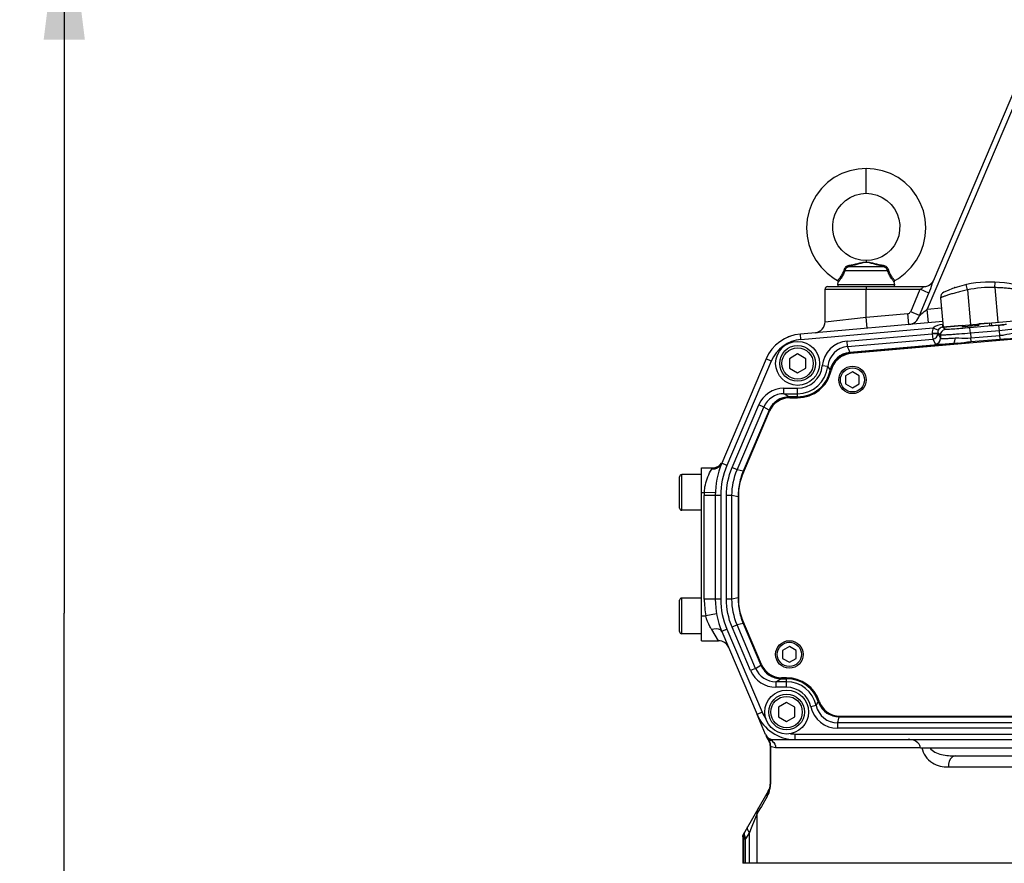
# Model space of a CAD drawing. Header units: millimetres. Extents: x 0 to 8410, y 0 to 5940.
# Tile 56 of 85: x 3360 to 3719, y 3324 to 3631. Entities that reach past the tile are written whole.
import ezdxf

# ---------------------------------------------------------------- set-up
doc = ezdxf.new("R2010")
doc.units = ezdxf.units.MM
doc.header["$LTSCALE"] = 462.55
doc.layers.get('0').update_dxf_attribs({"linetype": 'CONTINUOUS'})
for name, color, linetype in [('204101000013-1_DXF_DIMENSION', 7, 'CONTINUOUS'), ('204101000013_DXF_DIMENSION', 7, 'CONTINUOUS'), ('304102000035DXF_CONTINUOUS_LINE', 7, 'CONTINUOUS'), ('304103000018DXF_CONTINUOUS_LINE', 7, 'CONTINUOUS'), ('304105000131DXF_CONTINUOUS_LINE', 7, 'CONTINUOUS'), ('304107000013DXF_CONTINUOUS_LINE', 7, 'CONTINUOUS'), ('501023000046DXF_CONTINUOUS_LINE', 7, 'CONTINUOUS'), ('501023000047DXF_CONTINUOUS_LINE', 7, 'CONTINUOUS'), ('501023000078DXF_CONTINUOUS_LINE', 7, 'CONTINUOUS'), ('501023000231DXF_CONTINUOUS_LINE', 7, 'CONTINUOUS'), ('501038000004DXF_CONTINUOUS_LINE', 7, 'CONTINUOUS'), ('504001000008DXF_CONTINUOUS_LINE', 7, 'CONTINUOUS')]:
    doc.layers.add(name, color=color, linetype=linetype)
doc.styles.get("Standard").update_dxf_attribs({"font": 'txt', "width": 0.7})
doc.dimstyles.new('DIMSTYLE_1', dxfattribs={"dimtxt": 70, "dimasz": 60, "dimexe": 1.5, "dimexo": 0, "dimgap": 1.75, "dimtad": 0, "dimtih": 1, "dimtoh": 1, "dimdsep": 46, "dimtxsty": 'Standard', "dimblk": '_FILLED', "dimblk1": '_FILLED', "dimblk2": '_FILLED', "dimcen": 0.09, "dimclrt": 5, "dimazin": 2, "dimtp": 0.01, "dimtm": 0.01, "dimtfac": 1, "dimtofl": 0, "dimtmove": 0, "dimatfit": 3, "dimldrblk": '_FILLED', "dimfxl": 0, "dimtolj": 1, "dimarcsym": 0})
doc.dimstyles.new('DIMSTYLE_7', dxfattribs={"dimtxt": 70, "dimasz": 60, "dimexe": 1.5, "dimexo": 0, "dimgap": 1.75, "dimtad": 1, "dimdsep": 46, "dimtxsty": 'Standard', "dimblk": '_FILLED', "dimblk1": '_FILLED', "dimblk2": '_FILLED', "dimcen": 0.09, "dimclrt": 5, "dimazin": 2, "dimtp": 0.01, "dimtm": 0.01, "dimtfac": 1, "dimtofl": 0, "dimtmove": 0, "dimatfit": 3, "dimldrblk": '_FILLED', "dimfxl": 0, "dimtolj": 1, "dimarcsym": 0})

# ---------------------------------------------------------------- blocks, each defined once
blk = doc.blocks.new('*D23')
at = {"layer": '204101000013-1_DXF_DIMENSION', "color": 2, "linetype": 'Continuous'}
blk.add_line((2452.9, 3544.17), (2452.9, 2387.41), dxfattribs=at)
blk = doc.blocks.new('_FILLED')
at = {"color": 0, "linetype": 'ByBlock'}
blk.add_solid([(0, 0), (-1, 0.125), (-1, -0.125)], dxfattribs=at)
blk = doc.blocks.new('*D25')
at = {"layer": '204101000013-1_DXF_DIMENSION', "color": 2, "linetype": 'Continuous'}
blk.add_line((2452.9, 3544.17), (2306.25, 3544.17), dxfattribs=at)
blk = doc.blocks.new('*D31')
at = {"layer": '204101000013_DXF_DIMENSION', "color": 2, "linetype": 'Continuous'}
for p, q in [((3909.22, 3684.17), (3361.14, 3684.17)), ((3376.14, 3684.17), (3376.14, 3415.17)), ((3376.14, 3146.17), (3376.14, 3415.17)), ((3621.33, 3146.17), (3361.14, 3146.17))]:
    blk.add_line(p, q, dxfattribs=at)
at = {"layer": '204101000013_DXF_DIMENSION', "color": 2, "linetype": 'Continuous', "xscale": 60, "yscale": 60, "zscale": 60}
for p, rotation in [((3376.14, 3684.17), 90), ((3376.14, 3146.17), 270)]:
    blk.add_blockref('_FILLED', p, dxfattribs=dict(at, rotation=rotation))
blk = doc.blocks.new('*D32')
at = {"layer": '204101000013_DXF_DIMENSION', "color": 2, "linetype": 'Continuous'}
for p, q in [((3813.4, 3341.17), (3813.4, 4872.38)), ((3962.4, 4457.95), (3962.4, 4872.38)), ((3887.9, 4857.38), (3653.51, 4857.38)), ((3813.4, 4857.38), (3887.9, 4857.38)), ((3962.4, 4857.38), (3887.9, 4857.38))]:
    blk.add_line(p, q, dxfattribs=at)
at = {"layer": '204101000013_DXF_DIMENSION', "color": 2, "linetype": 'Continuous', "xscale": 60, "yscale": 60, "zscale": 60, "rotation": 180}
blk.add_blockref('_FILLED', (3813.4, 4857.38), dxfattribs=at)
at = {"layer": '204101000013_DXF_DIMENSION', "color": 2, "linetype": 'Continuous', "xscale": 60, "yscale": 60, "zscale": 60}
blk.add_blockref('_FILLED', (3962.4, 4857.38), dxfattribs=at)

msp = doc.modelspace()

# ---------------------------------------------------------------- linework, layer by layer
at = {"color": 2, "linetype": 'Continuous'}
for centre, radius, start, end in [((3962.401, 3684.175), 1521.972, 330, 180), ((3232.402, 3684.175), 791.972, 20.181901, 190.181901)]:
    msp.add_arc(centre, radius, start, end, dxfattribs=at)
at = {"layer": '304102000035DXF_CONTINUOUS_LINE', "color": 7, "linetype": 'Continuous'}
for p, q in [((3696.284, 3521.426), (3644.422, 3516.889)), ((3701.658, 3513.495), (3662.456, 3510.065)), ((3706.586, 3514.131), (3717.271, 3515.066)), ((3631.922, 3507.807), (3615.786, 3469.793)), ((3643.402, 3493.959), (3640.39, 3493.959)), ((3633.084, 3489.125), (3623.673, 3466.952)), ((3613.402, 3458.071), (3613.402, 3420.278)), ((3621.771, 3457.605), (3621.771, 3420.745)), ((3623.673, 3411.397), (3630.113, 3396.225)), ((3615.786, 3408.556), (3628.624, 3378.314)), ((3637.419, 3391.39), (3639.402, 3391.39)), ((3658.54, 3377.544), (3775.477, 3377.544)), ((3642.431, 3369.175), (3945.429, 3369.175))]:
    msp.add_line(p, q, dxfattribs=at)
at = {"layer": '304102000035DXF_CONTINUOUS_LINE', "color": 9, "linetype": 'Continuous'}
for p, q in [((3696.373, 3520.417), (3696.177, 3520.4)), ((3696.177, 3520.4), (3696.265, 3519.391)), ((3713.396, 3520.89), (3709.411, 3520.541)), ((3644.597, 3514.896), (3644.422, 3516.889)), ((3644.597, 3514.896), (3692.841, 3519.117)), ((3661.472, 3514.296), (3692.464, 3517.007)), ((3692.455, 3517.182), (3694.452, 3517.286)), ((3692.455, 3517.182), (3692.464, 3517.007)), ((3692.464, 3517.007), (3694.461, 3517.112)), ((3692.464, 3517.007), (3692.638, 3515.016)), ((3692.841, 3519.117), (3694.645, 3518.254)), ((3695.426, 3516.439), (3694.452, 3517.287)), ((3694.452, 3517.287), (3694.461, 3517.112)), ((3694.461, 3517.112), (3695.484, 3515.336)), ((3703.434, 3520.018), (3696.265, 3519.391)), ((3697.249, 3518.536), (3696.265, 3519.391)), ((3716.771, 3520.089), (3706.227, 3519.166)), ((3706.401, 3517.174), (3706.227, 3519.166)), ((3716.946, 3518.097), (3706.401, 3517.174)), ((3706.401, 3517.174), (3706.492, 3515.451)), ((3716.946, 3518.097), (3716.771, 3520.089)), ((3717.155, 3516.384), (3716.946, 3518.097)), ((3661.646, 3512.305), (3661.472, 3514.296)), ((3661.646, 3512.305), (3692.638, 3515.016)), ((3699.959, 3513.408), (3662.451, 3510.127)), ((3692.638, 3515.016), (3693.661, 3513.24)), ((3695.426, 3516.439), (3695.484, 3515.336)), ((3706.606, 3514.133), (3706.491, 3515.451)), ((3706.492, 3515.451), (3717.155, 3516.384)), ((3717.271, 3515.066), (3717.156, 3516.384)), ((3662.456, 3510.065), (3662.451, 3510.127)), ((3633.763, 3507.025), (3617.627, 3469.011)), ((3633.763, 3507.025), (3631.922, 3507.807)), ((3654.384, 3505.108), (3652.394, 3505.301)), ((3655.372, 3503.74), (3655.31, 3503.753)), ((3638.434, 3497.14), (3643.402, 3497.14)), ((3638.434, 3495.14), (3638.434, 3497.14)), ((3643.402, 3493.959), (3643.402, 3497.14)), ((3640.39, 3494.022), (3638.434, 3495.14)), ((3638.434, 3495.14), (3643.402, 3495.14)), ((3643.402, 3494.022), (3640.39, 3494.022)), ((3640.39, 3493.959), (3640.39, 3494.022)), ((3619.536, 3468.213), (3629.229, 3491.049)), ((3621.376, 3467.433), (3631.069, 3490.268)), ((3633.027, 3489.149), (3623.615, 3466.976)), ((3631.069, 3490.268), (3629.229, 3491.049)), ((3633.027, 3489.149), (3631.069, 3490.268)), ((3633.084, 3489.125), (3633.027, 3489.149)), ((3617.627, 3469.011), (3615.786, 3469.793)), ((3621.376, 3467.432), (3619.536, 3468.213)), ((3623.615, 3466.976), (3621.376, 3467.433)), ((3623.673, 3466.952), (3623.615, 3466.976)), ((3615.402, 3458.071), (3613.402, 3458.071)), ((3615.402, 3458.071), (3615.402, 3420.278)), ((3619.469, 3458.06), (3617.47, 3458.06)), ((3617.47, 3420.289), (3617.47, 3458.06)), ((3621.709, 3457.605), (3619.469, 3458.06)), ((3619.469, 3420.29), (3619.469, 3458.06)), ((3621.771, 3457.605), (3621.709, 3457.605)), ((3621.709, 3457.605), (3621.709, 3420.745)), ((3615.402, 3420.278), (3613.402, 3420.278)), ((3619.469, 3420.289), (3617.47, 3420.289)), ((3621.709, 3420.745), (3619.469, 3420.29)), ((3621.771, 3420.745), (3621.709, 3420.745)), ((3617.627, 3409.338), (3615.786, 3408.556)), ((3617.627, 3409.338), (3630.465, 3379.095)), ((3621.376, 3410.917), (3619.536, 3410.136)), ((3626.258, 3394.3), (3619.536, 3410.136)), ((3623.615, 3411.373), (3621.376, 3410.916)), ((3628.098, 3395.081), (3621.376, 3410.916)), ((3623.673, 3411.397), (3623.615, 3411.373)), ((3623.615, 3411.373), (3630.056, 3396.2)), ((3628.098, 3395.081), (3626.258, 3394.3)), ((3628.098, 3395.081), (3630.056, 3396.2)), ((3630.113, 3396.225), (3630.056, 3396.2)), ((3635.463, 3390.209), (3637.419, 3391.327)), ((3637.419, 3391.39), (3637.419, 3391.327)), ((3637.419, 3391.327), (3639.402, 3391.327)), ((3639.402, 3388.209), (3639.402, 3391.39)), ((3639.402, 3390.209), (3635.463, 3390.209)), ((3635.463, 3390.209), (3635.463, 3388.209)), ((3639.402, 3388.209), (3635.463, 3388.209)), ((3650.181, 3381.533), (3648.227, 3381.106)), ((3651.004, 3382.997), (3650.944, 3382.978)), ((3630.465, 3379.095), (3628.624, 3378.314)), ((3658.54, 3377.544), (3658.54, 3377.482)), ((3658.54, 3377.482), (3775.477, 3377.482)), ((3774.841, 3375.242), (3657.993, 3375.242)), ((3657.993, 3375.242), (3657.993, 3373.243)), ((3774.841, 3373.243), (3657.993, 3373.243)), ((3642.431, 3371.175), (3945.429, 3371.175)), ((3642.431, 3371.175), (3642.431, 3369.175))]:
    msp.add_line(p, q, dxfattribs=at)
at = {"layer": '304102000035DXF_CONTINUOUS_LINE', "color": 7, "linetype": 'Continuous'}
for centre, radius, start, end in [((3645.73, 3501.946), 15, 95, 157), ((3663.149, 3502.16), 7.935, 95.00512, 168.5142), ((3643.402, 3506.175), 12.216, 270, 348.5046), ((3640.389, 3486.023), 7.935, 89.99227, 156.99463), ((3643.402, 3458.071), 30, 157, 180), ((3645.71, 3457.599), 23.94, 157.00299, 161.91262), ((3645.699, 3457.602), 23.929, 161.91157, 166.44803), ((3645.696, 3457.604), 23.925, 176.34691, 179.99802), ((3643.402, 3420.278), 30, 180, 203), ((3645.695, 3420.745), 23.924, 180.00182, 183.65312), ((3645.699, 3420.747), 23.928, 193.55253, 198.08849), ((3645.711, 3420.75), 23.941, 198.08745, 202.99687), ((3637.418, 3399.326), 7.935, 203.00537, 270.00773), ((3639.402, 3379.175), 12.216, 18.23591, 90), ((3658.541, 3385.479), 7.935, 198.22677, 269.99489), ((3642.431, 3384.175), 15, 203, 270)]:
    msp.add_arc(centre, radius, start, end, dxfattribs=at)
at = {"layer": '304102000035DXF_CONTINUOUS_LINE', "color": 9, "linetype": 'Continuous'}
for centre, radius, start, end in [((3692.463, 3517.009), 2.001, 275.02631, 2.94626), ((3697.424, 3516.543), 2, 95.02012, 182.97956), ((3672.816, 4022.617), 504.447, 274.9988, 275.22323), ((3645.73, 3501.946), 13, 95, 157), ((3662.344, 3504.337), 9.997, 95.00679, 174.46633), ((3693.486, 3515.233), 2.001, 275.02631, 2.94625), ((3662.344, 3504.339), 7.997, 95.00454, 174.48189), ((3663.149, 3502.158), 7.999, 95.00737, 168.50315), ((3637.946, 3502.311), 25.721, 17.68988, 22.86366), ((3643.402, 3506.175), 9.035, 270, 354.45135), ((3643.402, 3506.175), 11.034, 270, 354.45135), ((3643.402, 3506.175), 12.153, 270, 348.50461), ((3642.24, 3495.811), 15.294, 31.28098, 37.43271), ((3638.433, 3487.141), 9.999, 89.99305, 156.98962), ((3638.431, 3487.142), 7.998, 89.97936, 156.98909), ((3640.39, 3486.023), 7.999, 90.00234, 156.99438), ((3643.402, 3458.071), 28, 157, 180), ((3645.702, 3457.602), 23.994, 157.00154, 160.28517), ((3645.77, 3457.591), 24.062, 163.59067, 176.3209), ((3645.7, 3457.603), 23.992, 160.28579, 163.57062), ((3645.703, 3457.604), 23.994, 176.71336, 179.99841), ((3645.691, 3457.605), 23.982, 176.34069, 176.71306), ((3643.402, 3420.278), 28, 180, 203), ((3645.702, 3420.745), 23.994, 180.00154, 183.28506), ((3645.691, 3420.745), 23.982, 183.28533, 183.65931), ((3645.77, 3420.758), 24.062, 183.67907, 196.40532), ((3645.7, 3420.746), 23.991, 196.42535, 199.71269), ((3645.703, 3420.748), 23.994, 199.71334, 202.99841), ((3635.46, 3398.207), 7.998, 203.01091, 270.02064), ((3637.419, 3399.327), 7.999, 203.00562, 269.99766), ((3635.461, 3398.208), 9.999, 203.01038, 270.00695), ((3639.402, 3379.175), 12.153, 18.23591, 90), ((3639.402, 3379.175), 11.034, 12.34313, 90), ((3639.402, 3379.175), 9.035, 12.34313, 90), ((3657.994, 3383.241), 9.997, 192.32889, 269.99316), ((3637.204, 3389.314), 15.131, 329.05559, 335.24372), ((3657.994, 3383.239), 7.997, 192.31378, 269.99487), ((3658.548, 3385.484), 8.007, 198.24467, 202.71781), ((3658.541, 3385.481), 7.999, 202.71377, 269.9938), ((3642.431, 3384.175), 13, 203, 215.00775), ((3633.57, 3382.396), 25.449, 343.67295, 348.86569), ((3642.431, 3384.175), 13, 263.04412, 270)]:
    msp.add_arc(centre, radius, start, end, dxfattribs=at)
at = {"layer": '304102000035DXF_CONTINUOUS_LINE', "color": 7, "linetype": 'Continuous'}
for centre, major_axis, start_param in [((3716.465, 3520.239), (3.046, 0.267), 3.0403974), ((3706.457, 3519.889), (3.07, 0.269), 2.9921612)]:
    msp.add_ellipse(centre, major_axis=major_axis, ratio=0.0174577, start_param=start_param, end_param=6.2657294, dxfattribs=at)
at = {"layer": '304102000035DXF_CONTINUOUS_LINE', "color": 9, "linetype": 'Continuous'}
for points in [[(3696.177, 3520.4), (3694.99, 3520.296), (3693.677, 3519.966), (3692.841, 3519.117)], [(3692.841, 3519.117), (3692.557, 3518.524), (3692.42, 3517.839), (3692.455, 3517.182)], [(3694.645, 3518.254), (3694.503, 3517.957), (3694.434, 3517.615), (3694.452, 3517.287)], [(3696.265, 3519.391), (3695.608, 3519.334), (3694.929, 3518.849), (3694.645, 3518.254)], [(3699.961, 3513.409), (3700.526, 3513.452), (3701.092, 3513.476), (3701.658, 3513.495)], [(3617.47, 3458.06), (3617.47, 3461.514), (3618.187, 3465.034), (3619.536, 3468.213)], [(3619.469, 3458.06), (3619.469, 3461.248), (3620.13, 3464.498), (3621.376, 3467.433)], [(3619.536, 3410.136), (3618.187, 3413.315), (3617.47, 3416.835), (3617.47, 3420.289)], [(3621.376, 3410.916), (3620.13, 3413.851), (3619.469, 3417.101), (3619.469, 3420.29)]]:
    msp.add_open_spline(points, degree=3, dxfattribs=at)
for points, knots in [([(3706.401, 3517.174), (3705.017, 3517.062), (3703.005, 3516.903), (3700.443, 3516.716), (3698.806, 3516.597), (3697.463, 3516.525), (3696.434, 3516.43), (3695.824, 3516.472), (3695.493, 3516.392), (3695.426, 3516.439)], [0, 0, 0, 0, 0.3786596, 0.550123, 0.7009347, 0.8253947, 0.9188333, 0.9777435, 1, 1, 1, 1]), ([(3706.227, 3519.166), (3705.095, 3519.067), (3703.001, 3518.894), (3700.525, 3518.692), (3698.917, 3518.6), (3698.071, 3518.521), (3697.579, 3518.56), (3697.299, 3518.492), (3697.249, 3518.536)], [0, 0, 0, 0, 0.3786275, 0.7008945, 0.8253499, 0.9187853, 0.9776972, 1, 1, 1, 1]), ([(3727.881, 3519.278), (3727.824, 3519.22), (3727.484, 3519.242), (3726.89, 3519.095), (3725.86, 3519.009), (3724.525, 3518.847), (3722.893, 3518.68), (3720.337, 3518.419), (3718.328, 3518.226), (3716.946, 3518.097)], [0, 0, 0, 0, 0.0222565, 0.0811667, 0.1746053, 0.2990653, 0.449877, 0.6213404, 1, 1, 1, 1]), ([(3717.155, 3516.384), (3717.65, 3516.424), (3719.532, 3516.659), (3721.357, 3517.225), (3722.748, 3517.372)], [0, 0, 0, 0, 0.2619069, 1, 1, 1, 1]), ([(3693.661, 3513.24), (3693.685, 3513.199), (3693.881, 3513.193), (3694.191, 3513.155), (3694.743, 3513.161), (3695.819, 3513.177), (3697.587, 3513.261), (3699.102, 3513.352), (3699.959, 3513.408)], [0, 0, 0, 0, 0.0225714, 0.076535, 0.16195, 0.2776289, 0.5920199, 1, 1, 1, 1]), ([(3695.484, 3515.336), (3695.502, 3515.299), (3695.669, 3515.283), (3696.124, 3515.228), (3697.177, 3515.26), (3698.798, 3515.319), (3700.088, 3515.404), (3700.813, 3515.453)], [0, 0, 0, 0, 0.0231471, 0.0772414, 0.2782004, 0.5923304, 1, 1, 1, 1]), ([(3699.957, 3513.408), (3700.095, 3513.428), (3700.793, 3513.881), (3700.853, 3514.818), (3700.813, 3515.453)], [0, 0, 0, 0, 0.1793324, 1, 1, 1, 1]), ([(3700.813, 3515.453), (3701.254, 3515.484), (3703.149, 3515.463), (3705.047, 3515.318), (3706.492, 3515.451)], [0, 0, 0, 0, 0.2335612, 1, 1, 1, 1])]:
    msp.add_open_spline(points, degree=3, knots=knots, dxfattribs=at)
at = {"layer": '304102000035DXF_CONTINUOUS_LINE', "color": 7, "linetype": 'Continuous'}
for points in [[(3701.658, 3513.495), (3703.308, 3513.639), (3704.936, 3513.99), (3706.586, 3514.131)], [(3717.271, 3515.066), (3718.929, 3515.213), (3720.601, 3515.152), (3722.259, 3515.297)]]:
    msp.add_open_spline(points, degree=3, dxfattribs=at)
at = {"layer": '304103000018DXF_CONTINUOUS_LINE', "color": 9, "linetype": 'Continuous'}
for p, q in [((3731.494, 3622.095), (3690.685, 3525.955)), ((3653.402, 3533.175), (3688.104, 3533.175)), ((3668.402, 3534.175), (3668.402, 3533.175)), ((3668.402, 3523.002), (3668.402, 3533.175)), ((3684.642, 3525.018), (3688.104, 3533.175)), ((3687.831, 3523.666), (3691.293, 3531.821)), ((3691.293, 3531.821), (3688.104, 3533.175)), ((3689.176, 3534.091), (3689.353, 3534.175)), ((3668.402, 3523.002), (3683.637, 3524.335)), ((3683.985, 3520.35), (3683.637, 3524.335)), ((3687.831, 3523.665), (3684.642, 3525.018)), ((3690.685, 3525.955), (3695.849, 3526.407)), ((3691.121, 3520.974), (3690.685, 3525.955)), ((3653.402, 3521.339), (3668.402, 3523.002)), ((3668.75, 3519.017), (3668.402, 3523.002)), ((3612.104, 3467.608), (3612.452, 3468.175)), ((3608.402, 3459.175), (3609.42, 3459.177)), ((3613.402, 3458.071), (3609.402, 3458.071)), ((3609.402, 3420.278), (3609.402, 3458.071)), ((3613.417, 3459.045), (3609.419, 3459.175)), ((3613.402, 3420.278), (3609.402, 3420.278)), ((3608.402, 3414.175), (3609.954, 3414.175)), ((3613.889, 3414.893), (3609.954, 3414.175)), ((3614.574, 3405.175), (3612.104, 3409.203)), ((3632.737, 3368.916), (3632.742, 3368.913)), ((3633.533, 3366.829), (3633.533, 3352.907)), ((3688.143, 3366.175), (3635.374, 3366.175)), ((3698.344, 3359.175), (3928.459, 3359.175)), ((3633.533, 3352.907), (3633.402, 3352.907)), ((3632.301, 3348.407), (3630.187, 3344.824)), ((3630.187, 3344.824), (3629.631, 3343.882)), ((3628.684, 3342.275), (3626.686, 3337.432)), ((3629.631, 3343.882), (3628.684, 3342.276)), ((3628.684, 3324.175), (3628.684, 3342.276)), ((3626.686, 3337.432), (3626.441, 3336.836)), ((3623.542, 3333.951), (3623.418, 3333.739)), ((3623.785, 3334.368), (3623.542, 3333.951)), ((3625.824, 3335.34), (3624.445, 3332.953)), ((3626.441, 3336.836), (3625.824, 3335.34)), ((3625.824, 3324.175), (3625.824, 3335.34)), ((3623.864, 3332.953), (3624.445, 3332.953)), ((3623.864, 3324.175), (3623.864, 3332.953)), ((3624.445, 3324.175), (3624.445, 3332.953)), ((4018.402, 3324.175), (3623.418, 3324.175))]:
    msp.add_line(p, q, dxfattribs=at)
at = {"layer": '304103000018DXF_CONTINUOUS_LINE', "color": 7, "linetype": 'Continuous'}
for p, q in [((3729.653, 3622.876), (3692.858, 3536.195)), ((3653.402, 3521.352), (3653.402, 3533.175)), ((3654.402, 3534.175), (3689.353, 3534.175)), ((3608.402, 3468.175), (3612.452, 3468.175)), ((3608.402, 3405.175), (3608.402, 3468.175)), ((3608.402, 3405.175), (3614.574, 3405.175)), ((3631.727, 3371.002), (3628.624, 3378.314)), ((3632.311, 3369.628), (3632.038, 3370.269)), ((3633.402, 3367.033), (3633.402, 3352.907)), ((3634.489, 3369.175), (3642.431, 3369.175)), ((3688.143, 3366.175), (3938.66, 3366.175)), ((3700.818, 3363.175), (3925.985, 3363.175)), ((3632.732, 3350.407), (3623.686, 3334.739)), ((3623.418, 3333.739), (3623.418, 3324.175))]:
    msp.add_line(p, q, dxfattribs=at)
for centre, radius, start, end in [((3689.353, 3538.175), 4, 270, 330.59137), ((3654.402, 3533.175), 1, 89.99934, 180), ((3649.402, 3521.339), 4, 275.00012, 360), ((3645.73, 3501.946), 15, 123.5246, 128.4754), ((3645.73, 3501.946), 15, 109.17715, 113.59088), ((3645.73, 3501.946), 15, 138.40912, 142.82285), ((3612.452, 3472.174), 4, 270.00158, 324.42179), ((3614.574, 3401.175), 4, 22.99652, 89.99864), ((3634.489, 3372.175), 3, 203, 270), ((3635.083, 3370.807), 3.013, 203.05001, 213.59468), ((3635.064, 3370.792), 2.989, 213.57357, 218.88773), ((3630.402, 3367.033), 3, 0, 38.87517), ((3628.402, 3352.907), 5, 330, 360)]:
    msp.add_arc(centre, radius, start, end, dxfattribs=at)
at = {"layer": '304103000018DXF_CONTINUOUS_LINE', "color": 9, "linetype": 'Continuous'}
for centre, radius, start, end in [((3689.458, 3538.248), 4.166, 266.11711, 268.68061), ((3643.402, 3458.071), 34, 178.13662, 180), ((3643.402, 3420.278), 34, 180, 190.34096), ((3633.161, 3369.573), 0.782, 241.46764, 245.00412), ((3633.235, 3369.705), 0.849, 238.52525, 244.39367), ((3630.781, 3367.035), 2.748, 26.54526, 41.75475), ((3634.649, 3371.746), 2.988, 233.99743, 249.26168), ((3630.711, 3367.004), 2.825, 11.56119, 26.47099), ((3630.609, 3366.984), 2.928, 1.16019, 11.53746), ((3630.574, 3366.982), 2.963, 357.03921, 1.1857), ((3624.866, 3352.883), 8.665, 347.62168, 353.33621), ((3624.439, 3352.924), 9.094, 353.3888, 356.52902), ((3624.697, 3352.914), 8.836, 356.49052, 359.95012), ((3624.608, 3352.946), 8.933, 329.45577, 331.71914), ((3624.665, 3352.92), 8.87, 331.69581, 347.66602)]:
    msp.add_arc(centre, radius, start, end, dxfattribs=at)
for points in [[(3692.014, 3535.018), (3691.643, 3534.686), (3691.191, 3534.432), (3690.717, 3534.278)], [(3692.858, 3536.194), (3692.67, 3535.75), (3692.373, 3535.341), (3692.014, 3535.018)], [(3690.717, 3534.278), (3690.284, 3534.137), (3689.819, 3534.072), (3689.362, 3534.083)], [(3631.916, 3370.555), (3632.121, 3370.074), (3632.47, 3369.636), (3632.892, 3369.328)], [(3632.268, 3369.728), (3632.358, 3369.517), (3632.453, 3369.297), (3632.61, 3369.13)], [(3635.374, 3366.175), (3634.723, 3366.174), (3634.04, 3366.42), (3633.533, 3366.829)], [(3633.591, 3368.951), (3633.847, 3369.122), (3634.18, 3369.175), (3634.489, 3369.175)], [(3633.591, 3368.951), (3633.852, 3368.839), (3634.099, 3368.685), (3634.316, 3368.501)], [(3634.316, 3368.501), (3634.965, 3367.949), (3635.374, 3367.027), (3635.374, 3366.175)], [(3632.301, 3348.407), (3632.24, 3349.086), (3632.391, 3349.816), (3632.732, 3350.407)], [(3628.684, 3342.276), (3628.668, 3342.964), (3628.848, 3343.681), (3629.192, 3344.276)], [(3623.785, 3334.368), (3623.783, 3334.687), (3623.842, 3335.098), (3624.112, 3335.269)]]:
    msp.add_open_spline(points, degree=3, dxfattribs=at)
for points, knots in [([(3691.293, 3531.821), (3691.757, 3532.915), (3692.255, 3534.383), (3692.718, 3535.864), (3692.859, 3536.196)], [0, 0, 0, 0, 0.7670601, 1, 1, 1, 1]), ([(3688.104, 3533.175), (3688.342, 3533.287), (3688.778, 3533.514), (3688.985, 3534.001), (3689.176, 3534.091)], [0, 0, 0, 0, 0.5545639, 1, 1, 1, 1]), ([(3683.637, 3524.335), (3683.827, 3524.351), (3684.236, 3524.343), (3684.435, 3524.785), (3684.393, 3524.957)], [0, 0, 0, 0, 0.5192534, 1, 1, 1, 1]), ([(3687.831, 3523.666), (3688.048, 3523.839), (3688.998, 3524.603), (3689.95, 3525.365), (3690.685, 3525.955)], [0, 0, 0, 0, 0.2270196, 1, 1, 1, 1]), ([(3683.985, 3520.35), (3684.854, 3520.426), (3686.621, 3521.166), (3687.582, 3522.798), (3687.831, 3523.666)], [0, 0, 0, 0, 0.4912694, 1, 1, 1, 1]), ([(3609.42, 3459.177), (3609.463, 3460.1), (3609.855, 3463.057), (3611.036, 3465.863), (3612.104, 3467.608)], [0, 0, 0, 0, 0.3111779, 1, 1, 1, 1]), ([(3615.786, 3469.793), (3615.361, 3468.791), (3613.977, 3467.697), (3612.494, 3467.588), (3612.104, 3467.608)], [0, 0, 0, 0, 0.7362679, 1, 1, 1, 1]), ([(3612.104, 3409.203), (3611.882, 3409.566), (3610.984, 3411.137), (3610.307, 3412.838), (3609.954, 3414.175)], [0, 0, 0, 0, 0.2355026, 1, 1, 1, 1]), ([(3615.787, 3408.556), (3615.692, 3408.779), (3614.708, 3409.772), (3613.129, 3409.505), (3612.104, 3409.203)], [0, 0, 0, 0, 0.1849255, 1, 1, 1, 1]), ([(3632.61, 3369.13), (3632.636, 3369.101), (3632.694, 3369.047), (3632.758, 3369.001), (3632.792, 3368.981)], [0, 0, 0, 0, 0.4939328, 1, 1, 1, 1]), ([(3632.742, 3368.913), (3632.748, 3368.91), (3632.763, 3368.901), (3632.778, 3368.892), (3632.788, 3368.887)], [0, 0, 0, 0, 0.366853, 1, 1, 1, 1]), ([(3632.831, 3368.864), (3632.868, 3368.851), (3632.944, 3368.829), (3633.022, 3368.82), (3633.061, 3368.819)], [0, 0, 0, 0, 0.4988937, 1, 1, 1, 1]), ([(3633.061, 3368.819), (3633.103, 3368.817), (3633.19, 3368.82), (3633.275, 3368.835), (3633.318, 3368.845)], [0, 0, 0, 0, 0.4888882, 1, 1, 1, 1]), ([(3633.318, 3368.845), (3633.364, 3368.856), (3633.457, 3368.886), (3633.546, 3368.927), (3633.591, 3368.951)], [0, 0, 0, 0, 0.4818226, 1, 1, 1, 1]), ([(3633.533, 3366.829), (3633.499, 3366.877), (3633.469, 3366.89), (3633.401, 3367.056), (3633.402, 3367.033)], [0, 0, 0, 0, 0.7215665, 1, 1, 1, 1]), ([(3688.728, 3366.175), (3689.042, 3363.972), (3691.971, 3360.038), (3696.339, 3359.175), (3698.344, 3359.175)], [0, 0, 0, 0, 0.5259646, 1, 1, 1, 1]), ([(3691.622, 3366.175), (3692.437, 3364.753), (3695.997, 3363.466), (3699.163, 3363.175), (3700.818, 3363.175)], [0, 0, 0, 0, 0.4975467, 1, 1, 1, 1]), ([(3700.818, 3363.175), (3700.487, 3363.175), (3698.824, 3362.552), (3698.344, 3360.507), (3698.344, 3359.175)], [0, 0, 0, 0, 0.1991924, 1, 1, 1, 1]), ([(3625.824, 3335.341), (3625.669, 3335.52), (3625.243, 3336.063), (3624.948, 3336.924), (3625.188, 3337.341)], [0, 0, 0, 0, 0.3295858, 1, 1, 1, 1]), ([(3623.864, 3332.953), (3623.864, 3333.391), (3623.909, 3333.488), (3623.803, 3334.398), (3623.785, 3334.368)], [0, 0, 0, 0, 0.9248175, 1, 1, 1, 1]), ([(3624.445, 3332.953), (3624.385, 3333.199), (3624.218, 3333.954), (3623.996, 3334.722), (3624.024, 3335.244)], [0, 0, 0, 0, 0.3264666, 1, 1, 1, 1]), ([(3624.024, 3335.244), (3624.025, 3335.269), (3624.029, 3335.311), (3624.04, 3335.353), (3624.049, 3335.368)], [0, 0, 0, 0, 0.5950228, 1, 1, 1, 1])]:
    msp.add_open_spline(points, degree=3, knots=knots, dxfattribs=at)
at = {"layer": '304103000018DXF_CONTINUOUS_LINE', "color": 7, "linetype": 'Continuous'}
for points in [[(3687.976, 3366.987), (3687.366, 3368.458), (3685.322, 3369.175), (3683.73, 3369.175)], [(3688.143, 3366.175), (3688.143, 3366.451), (3688.082, 3366.732), (3687.976, 3366.987)], [(3623.418, 3333.739), (3623.418, 3334.084), (3623.513, 3334.44), (3623.686, 3334.739)], [(3623.686, 3334.739), (3623.513, 3334.44), (3623.418, 3334.084), (3623.418, 3333.739)]]:
    msp.add_open_spline(points, degree=3, dxfattribs=at)
at = {"layer": '304105000131DXF_CONTINUOUS_LINE', "color": 7, "linetype": 'Continuous'}
for p, q in [((3757.952, 3518.077), (3662.727, 3509.746)), ((3640.568, 3493.675), (3643.402, 3493.675)), ((3623.094, 3464.984), (3633.204, 3488.8)), ((3621.902, 3459.123), (3621.902, 3419.226)), ((3630.232, 3396.549), (3623.094, 3413.365)), ((3639.402, 3391.675), (3637.596, 3391.675)), ((3658.844, 3377.675), (3773.959, 3377.675))]:
    msp.add_line(p, q, dxfattribs=at)
for centre, radius, start, end in [((3663.424, 3501.777), 8, 95, 167.61226), ((3643.402, 3506.175), 12.5, 270, 347.61226), ((3640.568, 3485.675), 8, 90, 157), ((3636.902, 3459.123), 15, 157, 180), ((3636.902, 3419.226), 15, 180, 203), ((3637.596, 3399.675), 8, 203, 270), ((3639.402, 3379.175), 12.5, 18.48601, 90), ((3658.844, 3385.675), 8, 198.48601, 270)]:
    msp.add_arc(centre, radius, start, end, dxfattribs=at)
at = {"layer": '304107000013DXF_CONTINUOUS_LINE', "color": 9, "linetype": 'Continuous'}
for p, q in [((3705.316, 3532.926), (3704.881, 3534.879)), ((3715.278, 3533.798), (3715.368, 3535.796)), ((3705.316, 3532.926), (3706.421, 3520.305)), ((3715.278, 3533.798), (3716.383, 3521.177))]:
    msp.add_line(p, q, dxfattribs=at)
at = {"layer": '304107000013DXF_CONTINUOUS_LINE', "color": 7, "linetype": 'Continuous'}
for p, q in [((3695.525, 3530.1), (3696.459, 3519.433)), ((3696.459, 3519.433), (3726.344, 3522.048))]:
    msp.add_line(p, q, dxfattribs=at)
for centre, radius, start, end in [((3713.58, 3495.836), 40, 74.99481, 115.00519), ((3697.518, 3530.274), 2, 115.00519, 185)]:
    msp.add_arc(centre, radius, start, end, dxfattribs=at)
at = {"layer": '304107000013DXF_CONTINUOUS_LINE', "color": 9, "linetype": 'Continuous'}
msp.add_arc((3713.58, 3495.836), 38, 87.4395, 102.56084, dxfattribs=at)
for points, knots in [([(3705.316, 3532.926), (3704.672, 3532.801), (3703.412, 3532.532), (3701.595, 3532.082), (3699.929, 3531.613), (3698.665, 3531.218), (3697.772, 3530.919), (3697.203, 3530.722), (3696.712, 3530.546), (3696.303, 3530.396), (3695.98, 3530.274), (3695.765, 3530.194), (3695.641, 3530.143), (3695.578, 3530.124), (3695.549, 3530.104), (3695.527, 3530.104), (3695.525, 3530.1)], [0, 0, 0, 0, 0.1929875, 0.3787062, 0.5503697, 0.7017637, 0.7680614, 0.8271902, 0.8785144, 0.9214423, 0.9554456, 0.9800787, 0.9887703, 0.9950017, 0.9987488, 1, 1, 1, 1]), ([(3725.411, 3532.715), (3725.398, 3532.725), (3725.323, 3532.72), (3725.183, 3532.767), (3724.932, 3532.804), (3724.595, 3532.872), (3724.165, 3532.948), (3723.428, 3533.075), (3722.325, 3533.245), (3720.812, 3533.44), (3719.09, 3533.613), (3717.222, 3533.74), (3715.934, 3533.786), (3715.278, 3533.798)], [0, 0, 0, 0, 0.0049993, 0.0199233, 0.0445573, 0.0785612, 0.1214898, 0.1728144, 0.2982394, 0.4496333, 0.6212962, 0.8070135, 1, 1, 1, 1])]:
    msp.add_open_spline(points, degree=3, knots=knots, dxfattribs=at)
at = {"layer": '501023000046DXF_CONTINUOUS_LINE', "color": 7, "linetype": 'Continuous'}
for p, q in [((3700.817, 3533.868), (3701.33, 3533.913)), ((3709.446, 3520.149), (3709.409, 3520.567)), ((3713.476, 3519.976), (3713.394, 3520.915)), ((3703.469, 3519.626), (3703.432, 3520.044))]:
    msp.add_line(p, q, dxfattribs=at)
at = {"layer": '501023000046DXF_CONTINUOUS_LINE', "color": 2, "linetype": 'Continuous'}
for p, q in [((3708.811, 3520.514), (3708.851, 3520.065)), ((3713.992, 3520.967), (3714.077, 3519.997)), ((3704.03, 3520.096), (3704.069, 3519.646))]:
    msp.add_line(p, q, dxfattribs=at)
at = {"layer": '501023000046DXF_CONTINUOUS_LINE', "color": 7, "linetype": 'Continuous'}
msp.add_arc((3700.869, 3533.271), 0.6, 95, 147.47545, dxfattribs=at)
at = {"layer": '501023000047DXF_CONTINUOUS_LINE', "color": 7, "linetype": 'Continuous'}
for p, q in [((3643.402, 3509.639), (3640.402, 3507.907)), ((3646.402, 3507.907), (3643.402, 3509.639)), ((3640.402, 3507.907), (3640.402, 3504.443)), ((3646.402, 3504.443), (3646.402, 3507.907)), ((3640.402, 3504.443), (3643.402, 3502.71)), ((3643.402, 3502.71), (3646.402, 3504.443)), ((3639.402, 3382.639), (3636.402, 3380.907)), ((3636.402, 3380.907), (3636.402, 3377.443)), ((3642.402, 3380.907), (3639.402, 3382.639)), ((3642.402, 3377.443), (3642.402, 3380.907)), ((3636.402, 3377.443), (3639.402, 3375.71)), ((3639.402, 3375.71), (3642.402, 3377.443))]:
    msp.add_line(p, q, dxfattribs=at)
for centre in [(3643.402, 3506.175), (3639.402, 3379.175)]:
    msp.add_circle(centre, 6.5, dxfattribs=at)
at = {"layer": '501023000047DXF_CONTINUOUS_LINE', "color": 9, "linetype": 'Continuous'}
for centre in [(3643.402, 3506.175), (3639.402, 3379.175)]:
    msp.add_circle(centre, 5.7, dxfattribs=at)
at = {"layer": '501023000078DXF_CONTINUOUS_LINE', "color": 7, "linetype": 'Continuous'}
for p, q in [((3663.402, 3503.061), (3660.902, 3501.618)), ((3665.902, 3501.618), (3663.402, 3503.061)), ((3660.902, 3501.618), (3660.902, 3498.731)), ((3665.902, 3498.731), (3665.902, 3501.618)), ((3660.902, 3498.731), (3663.402, 3497.288)), ((3663.402, 3497.288), (3665.902, 3498.731)), ((3640.402, 3403.061), (3637.902, 3401.618)), ((3642.902, 3401.618), (3640.402, 3403.061)), ((3637.902, 3401.618), (3637.902, 3398.731)), ((3637.902, 3398.731), (3640.402, 3397.288)), ((3640.402, 3397.288), (3642.902, 3398.731)), ((3642.902, 3398.731), (3642.902, 3401.618))]:
    msp.add_line(p, q, dxfattribs=at)
for centre in [(3663.402, 3500.175), (3640.402, 3400.175)]:
    msp.add_circle(centre, 5, dxfattribs=at)
at = {"layer": '501023000078DXF_CONTINUOUS_LINE', "color": 9, "linetype": 'Continuous'}
for centre in [(3663.402, 3500.175), (3640.402, 3400.175)]:
    msp.add_circle(centre, 4.4, dxfattribs=at)
at = {"layer": '501023000231DXF_CONTINUOUS_LINE', "color": 7, "linetype": 'Continuous'}
for p, q in [((3600.402, 3453.475), (3600.402, 3464.875)), ((3608.402, 3465.675), (3601.202, 3465.675)), ((3608.402, 3452.675), (3601.202, 3452.675)), ((3600.402, 3408.475), (3600.402, 3419.875)), ((3608.402, 3420.675), (3601.202, 3420.675)), ((3608.402, 3407.675), (3601.202, 3407.675))]:
    msp.add_line(p, q, dxfattribs=at)
at = {"layer": '501023000231DXF_CONTINUOUS_LINE', "color": 9, "linetype": 'Continuous'}
for p, q in [((3601.202, 3452.675), (3601.202, 3465.675)), ((3601.202, 3407.675), (3601.202, 3420.675))]:
    msp.add_line(p, q, dxfattribs=at)
at = {"layer": '501023000231DXF_CONTINUOUS_LINE', "color": 7, "linetype": 'Continuous'}
for centre, start, end in [((3601.202, 3464.875), 90, 180), ((3601.202, 3453.475), 180, 270), ((3601.202, 3419.875), 90, 180), ((3601.202, 3408.475), 180, 270)]:
    msp.add_arc(centre, 0.8, start, end, dxfattribs=at)
at = {"layer": '501038000004DXF_CONTINUOUS_LINE', "color": 9, "linetype": 'Continuous'}
for p, q in [((3668.402, 3568.175), (3668.402, 3577.175)), ((3668.402, 3542.956), (3668.402, 3543.01)), ((3668.402, 3539.965), (3660.585, 3539.965)), ((3662.26, 3541.501), (3674.543, 3541.501)), ((3676.218, 3539.965), (3668.402, 3539.965)), ((3678.782, 3534.773), (3658.021, 3534.773))]:
    msp.add_line(p, q, dxfattribs=at)
at = {"layer": '501038000004DXF_CONTINUOUS_LINE', "color": 7, "linetype": 'Continuous'}
for p, q in [((3668.402, 3543.675), (3668.402, 3543.005)), ((3658.021, 3534.773), (3658.236, 3535.849)), ((3678.782, 3534.773), (3678.567, 3535.849))]:
    msp.add_line(p, q, dxfattribs=at)
for points in [[(3668.402, 3577.175), (3665.469, 3576.996), (3662.437, 3576.377), (3659.522, 3575.329), (3656.785, 3573.874), (3654.283, 3572.04), (3652.068, 3569.864), (3650.186, 3567.392), (3648.676, 3564.674), (3647.569, 3561.765), (3646.889, 3558.726), (3646.651, 3555.618), (3646.86, 3552.506), (3647.512, 3549.453), (3648.595, 3546.522), (3650.087, 3543.774), (3651.957, 3541.265), (3654.168, 3539.047), (3656.675, 3537.166), (3657.987, 3536.385)], [(3678.816, 3536.385), (3680.128, 3537.166), (3682.635, 3539.047), (3684.846, 3541.265), (3686.716, 3543.774), (3688.208, 3546.522), (3689.291, 3549.453), (3689.943, 3552.506), (3690.152, 3555.618), (3689.914, 3558.726), (3689.234, 3561.765), (3688.128, 3564.674), (3686.617, 3567.392), (3684.735, 3569.864), (3682.52, 3572.04), (3680.018, 3573.874), (3677.281, 3575.329), (3674.366, 3576.377), (3671.334, 3576.996), (3668.402, 3577.175)], [(3668.402, 3543.675), (3666.496, 3543.801), (3664.542, 3544.257), (3662.688, 3545.033), (3660.985, 3546.107), (3659.482, 3547.452), (3658.221, 3549.029), (3657.236, 3550.797), (3656.557, 3552.706), (3656.203, 3554.704), (3656.184, 3556.737), (3656.502, 3558.749), (3657.149, 3560.683), (3658.109, 3562.487), (3659.354, 3564.11), (3660.854, 3565.507), (3662.565, 3566.64), (3664.443, 3567.477), (3666.437, 3567.994), (3668.402, 3568.175)], [(3668.402, 3568.175), (3670.366, 3567.994), (3672.36, 3567.477), (3674.238, 3566.64), (3675.95, 3565.507), (3677.449, 3564.11), (3678.695, 3562.487), (3679.654, 3560.683), (3680.301, 3558.749), (3680.619, 3556.737), (3680.6, 3554.704), (3680.246, 3552.706), (3679.567, 3550.797), (3678.583, 3549.029), (3677.321, 3547.452), (3675.818, 3546.107), (3674.115, 3545.033), (3672.261, 3544.257), (3670.307, 3543.801), (3668.402, 3543.675)], [(3657.987, 3536.385), (3658.025, 3536.362), (3658.152, 3536.239), (3658.228, 3536.08), (3658.244, 3535.904), (3658.236, 3535.849)]]:
    msp.add_lwpolyline(points, dxfattribs=at)
for centre, start, end in [((3658.511, 3534.675), 168.69007, 270), ((3678.292, 3534.675), 270, 11.30993), ((3679.057, 3535.947), 118.78152, 191.30993)]:
    msp.add_arc(centre, 0.5, start, end, dxfattribs=at)
at = {"layer": '501038000004DXF_CONTINUOUS_LINE', "color": 9, "linetype": 'Continuous'}
for points, knots in [([(3668.402, 3543.005), (3667.859, 3543.01), (3666.801, 3542.821), (3664.712, 3542.362), (3663.145, 3542.029), (3662.087, 3541.818)], [0, 0, 0, 0, 0.2532581, 0.4968687, 1, 1, 1, 1]), ([(3668.402, 3542.956), (3667.87, 3542.963), (3666.84, 3542.726), (3665.336, 3542.318), (3663.815, 3541.905), (3662.784, 3541.636), (3662.26, 3541.501)], [0, 0, 0, 0, 0.2523618, 0.494186, 0.742899, 1, 1, 1, 1]), ([(3674.716, 3541.818), (3673.658, 3542.029), (3672.091, 3542.362), (3670.003, 3542.821), (3668.944, 3543.01), (3668.402, 3543.005)], [0, 0, 0, 0, 0.5031419, 0.7467453, 1, 1, 1, 1]), ([(3674.543, 3541.501), (3674.019, 3541.636), (3672.989, 3541.905), (3671.467, 3542.318), (3669.963, 3542.726), (3668.933, 3542.963), (3668.402, 3542.956)], [0, 0, 0, 0, 0.2571181, 0.5058269, 0.7476422, 1, 1, 1, 1]), ([(3660.206, 3540.114), (3660.043, 3539.572), (3659.715, 3538.815), (3659.18, 3537.928), (3658.81, 3537.397), (3658.524, 3537.024), (3658.327, 3536.783), (3658.212, 3536.643), (3658.118, 3536.539), (3658.053, 3536.453), (3658.007, 3536.421), (3657.994, 3536.384), (3657.987, 3536.385)], [0, 0, 0, 0, 0.3888259, 0.5609056, 0.7106204, 0.8332004, 0.8830272, 0.9245277, 0.9572301, 0.980856, 0.9951803, 1, 1, 1, 1]), ([(3660.585, 3539.965), (3660.403, 3539.383), (3660.057, 3538.565), (3659.5, 3537.592), (3659.11, 3536.999), (3658.774, 3536.522), (3658.495, 3536.183), (3658.348, 3535.96), (3658.246, 3535.879), (3658.236, 3535.849)], [0, 0, 0, 0, 0.3835541, 0.5551712, 0.7056859, 0.8297899, 0.9227882, 0.9803878, 1, 1, 1, 1]), ([(3662.087, 3541.818), (3661.66, 3541.733), (3660.826, 3541.328), (3660.334, 3540.538), (3660.206, 3540.114)], [0, 0, 0, 0, 0.4955637, 1, 1, 1, 1]), ([(3660.206, 3540.114), (3660.244, 3540.102), (3660.372, 3540.058), (3660.5, 3540.01), (3660.585, 3539.965)], [0, 0, 0, 0, 0.2937961, 1, 1, 1, 1]), ([(3662.26, 3541.501), (3661.881, 3541.411), (3661.158, 3541.023), (3660.714, 3540.336), (3660.585, 3539.965)], [0, 0, 0, 0, 0.4977621, 1, 1, 1, 1]), ([(3662.087, 3541.818), (3662.111, 3541.744), (3662.156, 3541.637), (3662.22, 3541.519), (3662.26, 3541.501)], [0, 0, 0, 0, 0.6397763, 1, 1, 1, 1]), ([(3674.716, 3541.818), (3674.692, 3541.744), (3674.647, 3541.637), (3674.583, 3541.519), (3674.543, 3541.501)], [0, 0, 0, 0, 0.6397776, 1, 1, 1, 1]), ([(3676.218, 3539.965), (3676.089, 3540.336), (3675.645, 3541.023), (3674.922, 3541.411), (3674.543, 3541.501)], [0, 0, 0, 0, 0.5022379, 1, 1, 1, 1]), ([(3676.597, 3540.114), (3676.469, 3540.538), (3675.977, 3541.328), (3675.143, 3541.733), (3674.716, 3541.818)], [0, 0, 0, 0, 0.5044362, 1, 1, 1, 1]), ([(3676.597, 3540.114), (3676.559, 3540.102), (3676.431, 3540.058), (3676.303, 3540.01), (3676.218, 3539.965)], [0, 0, 0, 0, 0.2937964, 1, 1, 1, 1]), ([(3678.567, 3535.849), (3678.551, 3535.876), (3678.463, 3535.964), (3678.303, 3536.181), (3678.032, 3536.523), (3677.534, 3537.219), (3676.84, 3538.343), (3676.4, 3539.383), (3676.218, 3539.965)], [0, 0, 0, 0, 0.0195819, 0.0771081, 0.1700283, 0.2941198, 0.6162352, 1, 1, 1, 1]), ([(3678.816, 3536.385), (3678.793, 3536.401), (3678.732, 3536.497), (3678.563, 3536.668), (3678.319, 3536.978), (3677.993, 3537.395), (3677.624, 3537.928), (3677.088, 3538.814), (3676.76, 3539.571), (3676.597, 3540.114)], [0, 0, 0, 0, 0.0191142, 0.0753657, 0.1666077, 0.2891494, 0.4388964, 0.6110265, 1, 1, 1, 1])]:
    msp.add_open_spline(points, degree=3, knots=knots, dxfattribs=at)
at = {"layer": '504001000008DXF_CONTINUOUS_LINE', "color": 7, "linetype": 'Continuous'}
for centre in [(3643.402, 3506.175), (3639.402, 3379.175)]:
    msp.add_circle(centre, 8, dxfattribs=at)

# ---------------------------------------------------------------- dimensions: what is measured, and where the dimension line sits
at = {"layer": '204101000013-1_DXF_DIMENSION', "color": 2, "linetype": 'Continuous'}
for offset, dtype, origin, override, picture, middle in [((-146.652, 0), 0, (3696.128, 3146.175), {"dimgap": 17.500025, "dimtad": 1, "dimtih": 0, "dimtoh": 0}, '*D25', (2124.25, 3561.675)), ((0, -1156.767), 1, (3813.401, 3544.175), {"dimgap": 17.499932, "dimtad": 1, "dimtih": 0, "dimtoh": 0}, '*D23', (2435.402, 2058.408))]:
    dim = msp.add_ordinate_dim(feature_location=(2452.902, 3544.175), offset=offset, dtype=dtype, origin=origin, dimstyle='DIMSTYLE_1', override=override, dxfattribs=at)
    dim.commit()
    dim.dimension.update_dxf_attribs({"geometry": picture, "text_midpoint": middle})
at = {"layer": '204101000013_DXF_DIMENSION', "color": 2, "linetype": 'Continuous'}
dim = msp.add_linear_dim(base=(3962.402, 4857.379), p1=(3813.402, 3341.175), p2=(3962.402, 4457.953), dimstyle='DIMSTYLE_7', dxfattribs=at)
dim.commit()
dim.dimension.update_dxf_attribs({"geometry": '*D32', "text_midpoint": (3653.512, 4857.379), "dimtype": 160})
dim = msp.add_linear_dim(base=(3376.141, 3146.175), p1=(3909.222, 3684.175), p2=(3621.33, 3146.175), angle=270, dimstyle='DIMSTYLE_7', dxfattribs=at)
dim.commit()
dim.dimension.update_dxf_attribs({"geometry": '*D31', "text_midpoint": (3376.141, 3341.675), "dimtype": 160})

doc.saveas('drawing.dxf')
